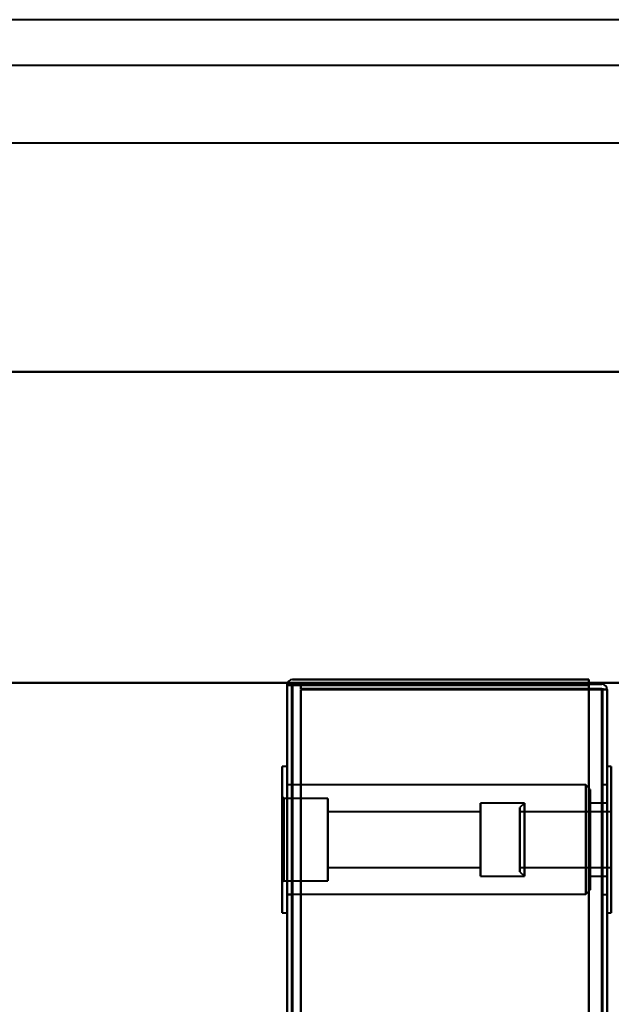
# Model space of a CAD drawing. Header units: millimetres. Extents: x -1392 to 1388, y -239 to 1267.
# Tile 78 of 91: x -505 to -441, y 1103 to 1210. Entities that reach past the tile are written whole.
import ezdxf

# ---------------------------------------------------------------- set-up
doc = ezdxf.new("R2010")
doc.units = ezdxf.units.MM
doc.layers.add('A-GENM', color=13, linetype='Continuous', lineweight=40)
doc.layers.add('G-IMPT', color=8, linetype='Continuous', lineweight=40)

# ---------------------------------------------------------------- blocks, each defined once
blk = doc.blocks.new('Nexa Toit - 2000-762010-Droite')
at = {"layer": 'A-GENM'}
for p, q in [((601.5, 1210.5), (-601.5, 1210.5)), ((601.5, 1210.5), (-601.5, 1210.5)), ((601.5, 1205.5), (-601.5, 1205.5)), ((601.5, 1205.5), (-601.5, 1205.5)), ((601.5, 1197), (-601.5, 1197)), ((601.5, 1197), (-601.5, 1197)), ((-601.5, 1172), (601.5, 1172)), ((601.5, 1172), (-601.5, 1172)), ((601.5, 1172), (-601.5, 1172)), ((-601.5, 1172), (601.5, 1172)), ((601.5, 1138), (-601.5, 1138)), ((-601.5, 1138), (601.5, 1138))]:
    blk.add_line(p, q, dxfattribs=at)
blk = doc.blocks.new('Maintenance r21 - Maintenance r21-762144-Droite')
at = {"layer": 'A-GENM'}
for p, q in [((-476, 1138), (-1392, 1138)), ((-476, 1138), (-1392, 1138)), ((-476, 0), (-476, 1138)), ((-476, 1138), (-476, 0))]:
    blk.add_line(p, q, dxfattribs=at)
blk = doc.blocks.new('NEXA 2000 CALQUES_dwg-762145-Droite')
at = {"layer": 'G-IMPT'}
for p, q in [((-476, 1137.77), (-476, 128.97)), ((-476, 1137.77), (-476, 128.97)), ((-475.4, 1137.77), (-476, 1137.77)), ((-476, 1137.77), (-475.4, 1137.77)), ((-475.4, 1137.77), (-476, 1137.77)), ((-476, 1137.77), (-475.4, 1137.77)), ((-475.4, 1137.77), (-476, 1137.77)), ((-476, 1137.77), (-475.4, 1137.77)), ((-476, 1137.77), (-475.4, 1137.77)), ((-475.4, 1137.77), (-476, 1137.77)), ((-441, 1137.27), (-441.6, 1137.27)), ((-441.6, 1137.27), (-441, 1137.27)), ((-441.6, 1137.27), (-441, 1137.27)), ((-441, 1137.27), (-441.6, 1137.27)), ((-441, 1137.27), (-441.6, 1137.27)), ((-441.6, 1137.27), (-441, 1137.27)), ((-441.6, 1137.27), (-441, 1137.27)), ((-441, 1137.27), (-441.6, 1137.27)), ((-441, 129.47), (-441, 1137.27)), ((-441, 129.47), (-441, 1137.27)), ((-476, 1128.87), (-476.55, 1128.87)), ((-476, 1128.87), (-476.55, 1128.87)), ((-476.55, 1128.87), (-476.55, 1120.87)), ((-476.55, 1112.87), (-476.55, 1128.87)), ((-476.55, 1120.87), (-476.55, 1128.87)), ((-476.55, 1128.87), (-476.55, 1120.87)), ((-476.55, 1112.87), (-476.55, 1128.87)), ((-476.55, 1120.87), (-476.55, 1128.87)), ((-476, 1128.87), (-476, 1120.87)), ((-476, 1128.87), (-476, 1112.87)), ((-476, 1120.87), (-476, 1128.87)), ((-476, 1128.87), (-476, 1112.87)), ((-476, 1128.87), (-476, 1120.87)), ((-476, 1120.87), (-476, 1128.87)), ((-440.55, 1128.87), (-441, 1128.87)), ((-440.55, 1128.87), (-441, 1128.87)), ((-441, 1112.87), (-441, 1128.87)), ((-441, 1120.87), (-441, 1128.87)), ((-441, 1128.87), (-441, 1120.87)), ((-441, 1112.87), (-441, 1128.87)), ((-441, 1120.87), (-441, 1128.87)), ((-441, 1128.87), (-441, 1120.87)), ((-440.55, 1128.87), (-440.55, 1120.87)), ((-440.55, 1120.87), (-440.55, 1128.87)), ((-440.55, 1128.87), (-440.55, 1112.87)), ((-440.55, 1128.87), (-440.55, 1120.87)), ((-475.5, 1126.87), (-476, 1126.87)), ((-475.5, 1126.87), (-476, 1126.87)), ((-476, 1126.87), (-476, 1120.87)), ((-476, 1126.87), (-476, 1120.87)), ((-475.5, 1120.87), (-475.5, 1126.87)), ((-475.5, 1126.87), (-475.5, 1120.87)), ((-475.5, 1120.87), (-475.5, 1126.87)), ((-475.5, 1126.87), (-475.5, 1120.87)), ((-441, 1126.87), (-441.5, 1126.87)), ((-441, 1126.87), (-441.5, 1126.87)), ((-441.5, 1126.87), (-441.5, 1120.87)), ((-441.5, 1120.87), (-441.5, 1126.87)), ((-441.5, 1126.87), (-441.5, 1120.87)), ((-441.5, 1120.87), (-441.5, 1126.87)), ((-441, 1126.87), (-441, 1120.87)), ((-441, 1120.87), (-441, 1126.87)), ((-441, 1126.87), (-441, 1120.87)), ((-441, 1120.87), (-441, 1126.87)), ((-443.35, 1126.85), (-476, 1126.85)), ((-443.35, 1126.85), (-476, 1126.85)), ((-476, 1114.9), (-476, 1126.85)), ((-476, 1114.9), (-476, 1126.85)), ((-476, 1114.9), (-476, 1126.85)), ((-476, 1114.9), (-476, 1126.85)), ((-442.85, 1126.35), (-443.35, 1126.85)), ((-442.85, 1126.35), (-443.35, 1126.85)), ((-443.35, 1114.9), (-443.35, 1126.85)), ((-443.35, 1114.9), (-443.35, 1126.85)), ((-443.35, 1126.85), (-443.35, 1114.9)), ((-443.35, 1126.85), (-443.35, 1114.9)), ((-443.35, 1114.9), (-443.35, 1126.85)), ((-443.35, 1114.9), (-443.35, 1126.85)), ((-443.35, 1126.85), (-443.35, 1114.9)), ((-443.35, 1126.85), (-443.35, 1114.9)), ((-442.85, 1115.4), (-442.85, 1126.35)), ((-442.85, 1115.4), (-442.85, 1126.35)), ((-442.85, 1126.35), (-442.85, 1115.4)), ((-442.85, 1126.35), (-442.85, 1115.4)), ((-442.85, 1115.4), (-442.85, 1126.35)), ((-442.85, 1115.4), (-442.85, 1126.35)), ((-442.85, 1126.35), (-442.85, 1115.4)), ((-442.85, 1126.35), (-442.85, 1115.4)), ((-476.35, 1125.37), (-476.55, 1125.57)), ((-476.35, 1125.37), (-476.55, 1125.57)), ((-476.55, 1125.57), (-476.55, 1116.17)), ((-476.55, 1125.57), (-476.55, 1116.17)), ((-476.55, 1116.17), (-476.55, 1125.57)), ((-476.55, 1116.17), (-476.55, 1125.57)), ((-476.55, 1125.57), (-476.55, 1116.17)), ((-476.55, 1125.57), (-476.55, 1116.17)), ((-476.55, 1116.17), (-476.55, 1125.57)), ((-476.55, 1116.17), (-476.55, 1125.57)), ((-471.55, 1125.37), (-476.35, 1125.37)), ((-471.55, 1125.37), (-476.35, 1125.37)), ((-476.35, 1125.37), (-476.35, 1116.37)), ((-476.35, 1125.37), (-476.35, 1116.37)), ((-476.35, 1116.37), (-476.35, 1125.37)), ((-476.35, 1116.37), (-476.35, 1125.37)), ((-476.35, 1125.37), (-476.35, 1116.37)), ((-476.35, 1125.37), (-476.35, 1116.37)), ((-476.35, 1116.37), (-476.35, 1125.37)), ((-476.35, 1116.37), (-476.35, 1125.37)), ((-471.55, 1125.37), (-471.55, 1120.87)), ((-471.55, 1116.37), (-471.55, 1125.37)), ((-471.55, 1120.87), (-471.55, 1125.37)), ((-471.55, 1125.37), (-471.55, 1120.87)), ((-471.55, 1116.37), (-471.55, 1125.37)), ((-471.55, 1120.87), (-471.55, 1125.37)), ((-450.05, 1124.87), (-454.85, 1124.87)), ((-450.05, 1124.87), (-454.85, 1124.87)), ((-454.85, 1124.87), (-454.85, 1124.74)), ((-454.85, 1124.87), (-454.85, 1117)), ((-454.85, 1116.87), (-454.85, 1124.87)), ((-454.85, 1116.87), (-454.85, 1124.87)), ((-454.85, 1124.87), (-454.85, 1117)), ((-454.85, 1116.87), (-454.85, 1124.87)), ((-454.85, 1116.87), (-454.85, 1124.87)), ((-454.85, 1124.74), (-454.85, 1116.87)), ((-454.85, 1124.74), (-454.85, 1116.87)), ((-450.05, 1124.87), (-450.55, 1124.37)), ((-450.05, 1124.87), (-450.55, 1124.37)), ((-450.05, 1117), (-450.05, 1124.87)), ((-450.05, 1124.87), (-450.05, 1117)), ((-450.05, 1120.87), (-450.05, 1124.87)), ((-450.05, 1124.87), (-450.05, 1120.87)), ((-450.05, 1120.87), (-450.05, 1124.74)), ((-450.05, 1124.74), (-450.05, 1120.87)), ((-450.05, 1116.87), (-450.05, 1124.74)), ((-450.05, 1124.74), (-450.05, 1116.87)), ((-441, 1124.87), (-442.85, 1124.87)), ((-441, 1124.87), (-442.85, 1124.87)), ((-442.85, 1124.87), (-442.85, 1116.87)), ((-442.85, 1124.87), (-442.85, 1116.87)), ((-442.85, 1117), (-442.85, 1124.87)), ((-442.85, 1124.87), (-442.85, 1116.87)), ((-442.85, 1124.87), (-442.85, 1116.87)), ((-442.85, 1117), (-442.85, 1124.87)), ((-442.85, 1124.74), (-442.85, 1124.87)), ((-442.85, 1116.87), (-442.85, 1124.74)), ((-442.85, 1116.87), (-442.85, 1124.74)), ((-441, 1124.87), (-441, 1117)), ((-441, 1117), (-441, 1124.87)), ((-441, 1124.87), (-441, 1117)), ((-441, 1117), (-441, 1124.87)), ((-441, 1124.74), (-441, 1116.87)), ((-441, 1116.87), (-441, 1124.74)), ((-441, 1124.74), (-441, 1116.87)), ((-441, 1116.87), (-441, 1124.74)), ((-454.85, 1123.92), (-471.55, 1123.92)), ((-454.85, 1123.92), (-471.55, 1123.92)), ((-471.55, 1123.92), (-471.55, 1117.92)), ((-471.55, 1117.82), (-471.55, 1123.92)), ((-471.55, 1117.82), (-471.55, 1123.92)), ((-471.55, 1123.92), (-471.55, 1123.82)), ((-471.55, 1123.92), (-471.55, 1117.92)), ((-471.55, 1117.82), (-471.55, 1123.92)), ((-471.55, 1117.82), (-471.55, 1123.92)), ((-471.55, 1123.82), (-471.55, 1117.82)), ((-471.55, 1123.82), (-471.55, 1117.82)), ((-454.85, 1123.92), (-454.85, 1117.82)), ((-454.85, 1123.92), (-454.85, 1117.82)), ((-454.85, 1117.92), (-454.85, 1123.92)), ((-454.85, 1123.82), (-454.85, 1123.92)), ((-454.85, 1123.92), (-454.85, 1117.82)), ((-454.85, 1123.92), (-454.85, 1117.82)), ((-454.85, 1117.92), (-454.85, 1123.92)), ((-454.85, 1117.82), (-454.85, 1123.82)), ((-454.85, 1117.82), (-454.85, 1123.82)), ((-450.55, 1117.49), (-450.55, 1124.37)), ((-450.55, 1124.37), (-450.55, 1117.49)), ((-450.55, 1117.49), (-450.55, 1124.37)), ((-450.55, 1124.37), (-450.55, 1117.49)), ((-450.55, 1117.37), (-450.55, 1124.26)), ((-450.55, 1124.26), (-450.55, 1117.37)), ((-450.55, 1117.37), (-450.55, 1124.26)), ((-450.55, 1124.26), (-450.55, 1117.37)), ((-440.55, 1123.92), (-450.55, 1123.92)), ((-440.55, 1123.92), (-450.55, 1123.92)), ((-450.55, 1120.1), (-450.55, 1123.92)), ((-450.55, 1123.92), (-450.55, 1121.65)), ((-450.55, 1120.1), (-450.55, 1123.92)), ((-450.55, 1123.92), (-450.55, 1117.92)), ((-450.55, 1123.82), (-450.55, 1117.82)), ((-450.55, 1123.82), (-450.55, 1120.1)), ((-440.55, 1117.92), (-440.55, 1123.92)), ((-440.55, 1123.92), (-440.55, 1120.1)), ((-440.55, 1120.1), (-440.55, 1123.82)), ((-450.55, 1117.82), (-450.55, 1121.65)), ((-450.55, 1121.65), (-450.55, 1117.92)), ((-450.55, 1117.82), (-450.55, 1121.65)), ((-440.55, 1121.65), (-440.55, 1117.82)), ((-476.55, 1120.87), (-476.55, 1112.87)), ((-476.55, 1112.87), (-476.55, 1120.87)), ((-476.55, 1120.87), (-476.55, 1112.87)), ((-476.55, 1112.87), (-476.55, 1120.87)), ((-476, 1120.87), (-476, 1114.87)), ((-476, 1120.87), (-476, 1112.87)), ((-476, 1112.87), (-476, 1120.87)), ((-476, 1120.87), (-476, 1114.87)), ((-476, 1120.87), (-476, 1112.87)), ((-476, 1112.87), (-476, 1120.87)), ((-475.5, 1114.87), (-475.5, 1120.87)), ((-475.5, 1120.87), (-475.5, 1114.87)), ((-475.5, 1114.87), (-475.5, 1120.87)), ((-475.5, 1120.87), (-475.5, 1114.87)), ((-471.55, 1120.87), (-471.55, 1116.37)), ((-471.55, 1116.37), (-471.55, 1120.87)), ((-471.55, 1120.87), (-471.55, 1116.37)), ((-471.55, 1116.37), (-471.55, 1120.87)), ((-450.05, 1116.87), (-450.05, 1120.87)), ((-450.05, 1120.87), (-450.05, 1116.87)), ((-450.05, 1117), (-450.05, 1120.87)), ((-450.05, 1120.87), (-450.05, 1117)), ((-441.5, 1120.87), (-441.5, 1114.87)), ((-441.5, 1114.87), (-441.5, 1120.87)), ((-441.5, 1120.87), (-441.5, 1114.87)), ((-441.5, 1114.87), (-441.5, 1120.87)), ((-441, 1120.87), (-441, 1114.87)), ((-441, 1114.87), (-441, 1120.87)), ((-441, 1112.87), (-441, 1120.87)), ((-441, 1120.87), (-441, 1112.87)), ((-441, 1120.87), (-441, 1114.87)), ((-441, 1114.87), (-441, 1120.87)), ((-441, 1112.87), (-441, 1120.87)), ((-441, 1120.87), (-441, 1112.87)), ((-440.55, 1120.87), (-440.55, 1112.87)), ((-440.55, 1112.87), (-440.55, 1120.87)), ((-440.55, 1120.87), (-440.55, 1112.87)), ((-450.55, 1120.1), (-450.55, 1117.82)), ((-440.55, 1117.82), (-440.55, 1120.1)), ((-471.55, 1117.92), (-471.55, 1117.82)), ((-471.55, 1117.82), (-454.85, 1117.82)), ((-471.55, 1117.82), (-454.85, 1117.82)), ((-454.85, 1117.82), (-454.85, 1117.92)), ((-450.55, 1117.82), (-440.55, 1117.82)), ((-450.55, 1117.82), (-440.55, 1117.82)), ((-450.55, 1117.37), (-450.05, 1116.87)), ((-450.55, 1117.37), (-450.05, 1116.87)), ((-476.55, 1116.17), (-476.35, 1116.37)), ((-476.55, 1116.17), (-476.35, 1116.37)), ((-476.35, 1116.37), (-471.55, 1116.37)), ((-476.35, 1116.37), (-471.55, 1116.37)), ((-454.85, 1117), (-454.85, 1116.87)), ((-454.85, 1116.87), (-450.05, 1116.87)), ((-454.85, 1116.87), (-450.05, 1116.87)), ((-442.85, 1116.87), (-442.85, 1117)), ((-442.85, 1116.87), (-441, 1116.87)), ((-442.85, 1116.87), (-441, 1116.87)), ((-443.35, 1114.9), (-442.85, 1115.4)), ((-443.35, 1114.9), (-442.85, 1115.4)), ((-476, 1114.9), (-443.35, 1114.9)), ((-476, 1114.9), (-443.35, 1114.9)), ((-476, 1114.87), (-475.5, 1114.87)), ((-476, 1114.87), (-475.5, 1114.87)), ((-441.5, 1114.87), (-441, 1114.87)), ((-441.5, 1114.87), (-441, 1114.87)), ((-476.55, 1112.87), (-476, 1112.87)), ((-476.55, 1112.87), (-476, 1112.87)), ((-441, 1112.87), (-440.55, 1112.87)), ((-441, 1112.87), (-440.55, 1112.87))]:
    blk.add_line(p, q, dxfattribs=at)
at = {"layer": 'G-IMPT', "flags": 128}
for points in [[(-476, 1137.77), (-475.86, 1137.78), (-475.73, 1137.8), (-475.59, 1137.81), (-475.45, 1137.82)], [(-475.45, 1137.82), (-475.59, 1137.81), (-475.73, 1137.8), (-475.86, 1137.78), (-476, 1137.77)], [(-475.45, 1137.82), (-475.59, 1137.81), (-475.73, 1137.8), (-475.86, 1137.78), (-476, 1137.77)], [(-476, 1137.77), (-475.86, 1137.78), (-475.73, 1137.8), (-475.59, 1137.81), (-475.45, 1137.82)], [(-475.45, 1137.77), (-475.59, 1137.77), (-475.73, 1137.77), (-475.86, 1137.77), (-476, 1137.77)], [(-476, 1137.77), (-476, 885.57), (-476, 633.37), (-476, 381.17), (-476, 128.97)], [(-476, 1137.77), (-476, 885.57), (-476, 633.37), (-476, 381.17), (-476, 128.97)], [(-476, 128.97), (-476, 381.17), (-476, 633.37), (-476, 885.57), (-476, 1137.77)], [(-476, 1137.77), (-475.86, 1137.77), (-475.73, 1137.77), (-475.59, 1137.77), (-475.45, 1137.77)], [(-476, 128.97), (-476, 381.17), (-476, 633.37), (-476, 885.57), (-476, 1137.77)], [(-476, 1137.77), (-475.86, 1137.77), (-475.73, 1137.77), (-475.59, 1137.77), (-475.45, 1137.77)], [(-476, 128.97), (-476, 381.17), (-476, 633.37), (-476, 885.57), (-476, 1137.77)], [(-476, 128.97), (-476, 381.17), (-476, 633.37), (-476, 885.57), (-476, 1137.77)], [(-476, 1137.77), (-476, 885.57), (-476, 633.37), (-476, 381.17), (-476, 128.97)], [(-476, 1137.77), (-476, 885.57), (-476, 633.37), (-476, 381.17), (-476, 128.97)], [(-475.45, 1137.77), (-475.59, 1137.77), (-475.73, 1137.77), (-475.86, 1137.77), (-476, 1137.77)], [(-475.5, 128.97), (-475.5, 381.17), (-475.5, 633.37), (-475.5, 885.57), (-475.5, 1137.77)], [(-475.5, 1137.77), (-475.5, 885.57), (-475.5, 633.37), (-475.5, 381.17), (-475.5, 128.97)], [(-475.5, 1137.77), (-475.5, 885.57), (-475.5, 633.37), (-475.5, 381.17), (-475.5, 128.97)], [(-475.5, 128.97), (-475.5, 381.17), (-475.5, 633.37), (-475.5, 885.57), (-475.5, 1137.77)], [(-475.45, 1137.82), (-467.34, 1137.83), (-459.23, 1137.85), (-451.11, 1137.86), (-443, 1137.87)], [(-443, 1137.87), (-451.11, 1137.86), (-459.23, 1137.85), (-467.34, 1137.83), (-475.45, 1137.82)], [(-443, 1137.87), (-451.11, 1137.86), (-459.23, 1137.85), (-467.34, 1137.83), (-475.45, 1137.82)], [(-475.45, 1137.82), (-467.34, 1137.83), (-459.23, 1137.85), (-451.11, 1137.86), (-443, 1137.87)], [(-443, 1137.77), (-451.11, 1137.77), (-459.23, 1137.77), (-467.34, 1137.77), (-475.45, 1137.77)], [(-475.45, 1137.77), (-467.34, 1137.77), (-459.23, 1137.77), (-451.11, 1137.77), (-443, 1137.77)], [(-475.45, 1137.77), (-467.34, 1137.77), (-459.23, 1137.77), (-451.11, 1137.77), (-443, 1137.77)], [(-443, 1137.77), (-451.11, 1137.77), (-459.23, 1137.77), (-467.34, 1137.77), (-475.45, 1137.77)], [(-443, 1138.37), (-451.1, 1138.37), (-459.2, 1138.37), (-467.3, 1138.37), (-475.4, 1138.37)], [(-443, 1138.37), (-451.1, 1138.37), (-459.2, 1138.37), (-467.3, 1138.37), (-475.4, 1138.37)], [(-475.4, 1138.37), (-467.3, 1138.37), (-459.2, 1138.37), (-451.1, 1138.37), (-443, 1138.37)], [(-475.4, 1138.37), (-467.3, 1138.37), (-459.2, 1138.37), (-451.1, 1138.37), (-443, 1138.37)], [(-475.4, 1138.37), (-467.3, 1138.37), (-459.2, 1138.37), (-451.1, 1138.37), (-443, 1138.37)], [(-443, 1138.37), (-451.1, 1138.37), (-459.2, 1138.37), (-467.3, 1138.37), (-475.4, 1138.37)], [(-475.4, 1138.37), (-467.3, 1138.37), (-459.2, 1138.37), (-451.1, 1138.37), (-443, 1138.37)], [(-443, 1138.37), (-451.1, 1138.37), (-459.2, 1138.37), (-467.3, 1138.37), (-475.4, 1138.37)], [(-443, 1137.87), (-451.1, 1137.87), (-459.2, 1137.87), (-467.3, 1137.87), (-475.4, 1137.87)], [(-475.4, 1137.87), (-467.3, 1137.87), (-459.2, 1137.87), (-451.1, 1137.87), (-443, 1137.87)], [(-443, 1137.87), (-451.1, 1137.87), (-459.2, 1137.87), (-467.3, 1137.87), (-475.4, 1137.87)], [(-475.4, 1137.87), (-467.3, 1137.87), (-459.2, 1137.87), (-451.1, 1137.87), (-443, 1137.87)], [(-475.4, 128.97), (-475.4, 381.17), (-475.4, 633.37), (-475.4, 885.57), (-475.4, 1137.77)], [(-475.4, 1137.77), (-467.3, 1137.77), (-459.2, 1137.77), (-451.1, 1137.77), (-443, 1137.77)], [(-475.4, 1137.77), (-467.3, 1137.77), (-459.2, 1137.77), (-451.1, 1137.77), (-443, 1137.77)], [(-443, 1137.77), (-451.1, 1137.77), (-459.2, 1137.77), (-467.3, 1137.77), (-475.4, 1137.77)], [(-475.4, 1137.77), (-475.4, 885.57), (-475.4, 633.37), (-475.4, 381.17), (-475.4, 128.97)], [(-475.4, 128.97), (-475.4, 381.17), (-475.4, 633.37), (-475.4, 885.57), (-475.4, 1137.77)], [(-443, 1137.77), (-451.1, 1137.77), (-459.2, 1137.77), (-467.3, 1137.77), (-475.4, 1137.77)], [(-475.4, 1137.77), (-475.4, 885.57), (-475.4, 633.37), (-475.4, 381.17), (-475.4, 128.97)], [(-443, 1137.77), (-451.1, 1137.77), (-459.2, 1137.77), (-467.3, 1137.77), (-475.4, 1137.77)], [(-475.4, 1137.77), (-475.4, 885.57), (-475.4, 633.37), (-475.4, 381.17), (-475.4, 128.97)], [(-475.4, 128.97), (-475.4, 381.17), (-475.4, 633.37), (-475.4, 885.57), (-475.4, 1137.77)], [(-475.4, 1137.77), (-467.3, 1137.77), (-459.2, 1137.77), (-451.1, 1137.77), (-443, 1137.77)], [(-443, 1137.77), (-451.1, 1137.77), (-459.2, 1137.77), (-467.3, 1137.77), (-475.4, 1137.77)], [(-475.4, 1137.77), (-475.4, 885.57), (-475.4, 633.37), (-475.4, 381.17), (-475.4, 128.97)], [(-475.4, 128.97), (-475.4, 381.17), (-475.4, 633.37), (-475.4, 885.57), (-475.4, 1137.77)], [(-475.4, 1137.77), (-467.3, 1137.77), (-459.2, 1137.77), (-451.1, 1137.77), (-443, 1137.77)], [(-443, 1137.77), (-451.1, 1137.77), (-459.2, 1137.77), (-467.3, 1137.77), (-475.4, 1137.77)], [(-475.4, 1137.77), (-475.4, 885.57), (-475.4, 633.37), (-475.4, 381.17), (-475.4, 128.97)], [(-475.4, 128.97), (-475.4, 381.17), (-475.4, 633.37), (-475.4, 885.57), (-475.4, 1137.77)], [(-475.4, 1137.77), (-467.3, 1137.77), (-459.2, 1137.77), (-451.1, 1137.77), (-443, 1137.77)], [(-475.4, 128.97), (-475.4, 381.17), (-475.4, 633.37), (-475.4, 885.57), (-475.4, 1137.77)], [(-475.4, 1137.77), (-467.3, 1137.77), (-459.2, 1137.77), (-451.1, 1137.77), (-443, 1137.77)], [(-443, 1137.77), (-451.1, 1137.77), (-459.2, 1137.77), (-467.3, 1137.77), (-475.4, 1137.77)], [(-475.4, 1137.77), (-475.4, 885.57), (-475.4, 633.37), (-475.4, 381.17), (-475.4, 128.97)], [(-443, 1137.87), (-450.87, 1137.87), (-458.75, 1137.87), (-466.63, 1137.87), (-474.5, 1137.87)], [(-474.5, 1137.87), (-474.5, 1137.75), (-474.5, 1137.62), (-474.5, 1137.5), (-474.5, 1137.37)], [(-474.5, 1137.37), (-474.5, 1137.5), (-474.5, 1137.62), (-474.5, 1137.75), (-474.5, 1137.87)], [(-474.5, 1137.87), (-474.5, 1137.75), (-474.5, 1137.62), (-474.5, 1137.5), (-474.5, 1137.37)], [(-474.5, 1137.37), (-474.5, 1137.5), (-474.5, 1137.62), (-474.5, 1137.75), (-474.5, 1137.87)], [(-474.5, 1137.87), (-466.63, 1137.87), (-458.75, 1137.87), (-450.87, 1137.87), (-443, 1137.87)], [(-474.5, 1137.87), (-466.63, 1137.87), (-458.75, 1137.87), (-450.87, 1137.87), (-443, 1137.87)], [(-443, 1137.87), (-450.87, 1137.87), (-458.75, 1137.87), (-466.63, 1137.87), (-474.5, 1137.87)], [(-474.5, 1137.37), (-474.5, 1137.5), (-474.5, 1137.62), (-474.5, 1137.75), (-474.5, 1137.87)], [(-474.5, 1137.87), (-474.5, 1137.75), (-474.5, 1137.62), (-474.5, 1137.5), (-474.5, 1137.37)], [(-474.5, 1137.37), (-474.5, 1137.5), (-474.5, 1137.62), (-474.5, 1137.75), (-474.5, 1137.87)], [(-474.5, 1137.87), (-466.63, 1137.87), (-458.75, 1137.87), (-450.87, 1137.87), (-443, 1137.87)], [(-443, 1137.87), (-450.87, 1137.87), (-458.75, 1137.87), (-466.63, 1137.87), (-474.5, 1137.87)], [(-474.5, 1137.87), (-474.5, 1137.75), (-474.5, 1137.62), (-474.5, 1137.5), (-474.5, 1137.37)], [(-443, 1137.87), (-450.87, 1137.87), (-458.75, 1137.87), (-466.63, 1137.87), (-474.5, 1137.87)], [(-474.5, 1137.87), (-466.63, 1137.87), (-458.75, 1137.87), (-450.87, 1137.87), (-443, 1137.87)], [(-443, 1137.87), (-443, 1138), (-443, 1138.12), (-443, 1138.25), (-443, 1138.37)], [(-443, 1137.87), (-443, 1138), (-443, 1138.12), (-443, 1138.25), (-443, 1138.37)], [(-443, 1138.37), (-443, 1138.25), (-443, 1138.12), (-443, 1138), (-443, 1137.87)], [(-443, 1138.37), (-443, 1138.25), (-443, 1138.12), (-443, 1138), (-443, 1137.87)], [(-443, 1138.37), (-443, 1138.25), (-443, 1138.12), (-443, 1138), (-443, 1137.87)], [(-443, 1137.87), (-443, 1138), (-443, 1138.12), (-443, 1138.25), (-443, 1138.37)], [(-443, 1138.37), (-443, 1138.25), (-443, 1138.12), (-443, 1138), (-443, 1137.87)], [(-443, 1137.87), (-443, 1138), (-443, 1138.12), (-443, 1138.25), (-443, 1138.37)], [(-441.6, 1137.87), (-441.95, 1137.87), (-442.3, 1137.87), (-442.65, 1137.87), (-443, 1137.87)], [(-443, 1137.87), (-442.65, 1137.87), (-442.3, 1137.87), (-441.95, 1137.87), (-441.6, 1137.87)], [(-441.6, 1137.87), (-441.95, 1137.87), (-442.3, 1137.87), (-442.65, 1137.87), (-443, 1137.87)], [(-443, 1137.87), (-442.65, 1137.87), (-442.3, 1137.87), (-441.95, 1137.87), (-441.6, 1137.87)], [(-443, 1137.87), (-442.65, 1137.87), (-442.3, 1137.87), (-441.95, 1137.87), (-441.6, 1137.87)], [(-441.6, 1137.87), (-441.95, 1137.87), (-442.3, 1137.87), (-442.65, 1137.87), (-443, 1137.87)], [(-443, 1137.87), (-442.65, 1137.87), (-442.3, 1137.87), (-441.95, 1137.87), (-441.6, 1137.87)], [(-441.6, 1137.87), (-441.95, 1137.87), (-442.3, 1137.87), (-442.65, 1137.87), (-443, 1137.87)], [(-443, 1137.27), (-443, 1137.4), (-443, 1137.52), (-443, 1137.65), (-443, 1137.77)], [(-443, 1137.77), (-443, 885.57), (-443, 633.37), (-443, 381.17), (-443, 128.97)], [(-443, 1137.77), (-443, 1137.65), (-443, 1137.52), (-443, 1137.4), (-443, 1137.27)], [(-443, 128.97), (-443, 381.17), (-443, 633.37), (-443, 885.57), (-443, 1137.77)], [(-443, 1137.27), (-443, 1137.4), (-443, 1137.52), (-443, 1137.65), (-443, 1137.77)], [(-443, 1137.77), (-443, 1137.65), (-443, 1137.52), (-443, 1137.4), (-443, 1137.27)], [(-443, 1008.67), (-443, 1040.95), (-443, 1073.22), (-443, 1105.5), (-443, 1137.77)], [(-443, 1137.77), (-443, 1105.5), (-443, 1073.22), (-443, 1040.95), (-443, 1008.67)], [(-443, 1137.77), (-443, 1137.65), (-443, 1137.52), (-443, 1137.4), (-443, 1137.27)], [(-443, 128.97), (-443, 381.17), (-443, 633.37), (-443, 885.57), (-443, 1137.77)], [(-443, 1137.27), (-443, 1137.4), (-443, 1137.52), (-443, 1137.65), (-443, 1137.77)], [(-443, 1137.77), (-443, 885.57), (-443, 633.37), (-443, 381.17), (-443, 128.97)], [(-443, 1137.77), (-443, 1137.65), (-443, 1137.52), (-443, 1137.4), (-443, 1137.27)], [(-443, 1137.27), (-443, 1137.4), (-443, 1137.52), (-443, 1137.65), (-443, 1137.77)], [(-443, 1137.77), (-443, 1105.5), (-443, 1073.22), (-443, 1040.95), (-443, 1008.67)], [(-443, 1008.67), (-443, 1040.95), (-443, 1073.22), (-443, 1105.5), (-443, 1137.77)], [(-441.6, 1137.37), (-449.82, 1137.37), (-458.05, 1137.37), (-466.27, 1137.37), (-474.5, 1137.37)], [(-474.5, 1137.37), (-466.27, 1137.37), (-458.05, 1137.37), (-449.82, 1137.37), (-441.6, 1137.37)], [(-474.5, 1137.37), (-466.26, 1137.36), (-458.02, 1137.35), (-449.79, 1137.33), (-441.55, 1137.32)], [(-441.55, 1137.32), (-449.79, 1137.33), (-458.02, 1137.35), (-466.26, 1137.36), (-474.5, 1137.37)], [(-441.6, 1137.37), (-449.82, 1137.37), (-458.05, 1137.37), (-466.27, 1137.37), (-474.5, 1137.37)], [(-474.5, 1137.37), (-466.27, 1137.37), (-458.05, 1137.37), (-449.82, 1137.37), (-441.6, 1137.37)], [(-441.55, 1137.32), (-449.79, 1137.33), (-458.02, 1137.35), (-466.26, 1137.36), (-474.5, 1137.37)], [(-474.5, 1137.37), (-466.26, 1137.36), (-458.02, 1137.35), (-449.79, 1137.33), (-441.55, 1137.32)], [(-474.5, 129.47), (-474.5, 381.42), (-474.5, 633.37), (-474.5, 885.32), (-474.5, 1137.27)], [(-474.5, 1137.27), (-466.27, 1137.27), (-458.05, 1137.27), (-449.82, 1137.27), (-441.6, 1137.27)], [(-474.5, 1137.27), (-474.5, 885.32), (-474.5, 633.37), (-474.5, 381.42), (-474.5, 129.47)], [(-474.5, 129.47), (-474.5, 381.42), (-474.5, 633.37), (-474.5, 885.32), (-474.5, 1137.27)], [(-441.55, 1137.27), (-449.79, 1137.27), (-458.02, 1137.27), (-466.26, 1137.27), (-474.5, 1137.27)], [(-474.5, 1137.27), (-466.63, 1137.27), (-458.75, 1137.27), (-450.87, 1137.27), (-443, 1137.27)], [(-474.5, 1137.27), (-474.5, 885.32), (-474.5, 633.37), (-474.5, 381.42), (-474.5, 129.47)], [(-443, 1137.27), (-450.87, 1137.27), (-458.75, 1137.27), (-466.63, 1137.27), (-474.5, 1137.27)], [(-441.6, 1137.27), (-449.82, 1137.27), (-458.05, 1137.27), (-466.27, 1137.27), (-474.5, 1137.27)], [(-474.5, 1137.27), (-474.5, 885.32), (-474.5, 633.37), (-474.5, 381.42), (-474.5, 129.47)], [(-443, 1137.27), (-450.87, 1137.27), (-458.75, 1137.27), (-466.63, 1137.27), (-474.5, 1137.27)], [(-474.5, 1137.27), (-466.26, 1137.27), (-458.02, 1137.27), (-449.79, 1137.27), (-441.55, 1137.27)], [(-474.5, 129.47), (-474.5, 381.42), (-474.5, 633.37), (-474.5, 885.32), (-474.5, 1137.27)], [(-474.5, 1137.27), (-474.5, 885.32), (-474.5, 633.37), (-474.5, 381.42), (-474.5, 129.47)], [(-474.5, 129.47), (-474.5, 381.42), (-474.5, 633.37), (-474.5, 885.32), (-474.5, 1137.27)], [(-474.5, 1137.27), (-466.63, 1137.27), (-458.75, 1137.27), (-450.87, 1137.27), (-443, 1137.27)], [(-441.6, 1137.27), (-449.82, 1137.27), (-458.05, 1137.27), (-466.27, 1137.27), (-474.5, 1137.27)], [(-474.5, 1137.27), (-474.5, 885.32), (-474.5, 633.37), (-474.5, 381.42), (-474.5, 129.47)], [(-474.5, 129.47), (-474.5, 381.42), (-474.5, 633.37), (-474.5, 885.32), (-474.5, 1137.27)], [(-474.5, 1137.27), (-474.5, 885.32), (-474.5, 633.37), (-474.5, 381.42), (-474.5, 129.47)], [(-443, 1137.27), (-450.87, 1137.27), (-458.75, 1137.27), (-466.63, 1137.27), (-474.5, 1137.27)], [(-474.5, 1137.27), (-466.26, 1137.27), (-458.02, 1137.27), (-449.79, 1137.27), (-441.55, 1137.27)], [(-474.5, 1137.27), (-466.63, 1137.27), (-458.75, 1137.27), (-450.87, 1137.27), (-443, 1137.27)], [(-474.5, 129.47), (-474.5, 381.42), (-474.5, 633.37), (-474.5, 885.32), (-474.5, 1137.27)], [(-474.5, 129.47), (-474.5, 381.42), (-474.5, 633.37), (-474.5, 885.32), (-474.5, 1137.27)], [(-474.5, 1137.27), (-466.27, 1137.27), (-458.05, 1137.27), (-449.82, 1137.27), (-441.6, 1137.27)], [(-474.5, 1137.27), (-474.5, 885.32), (-474.5, 633.37), (-474.5, 381.42), (-474.5, 129.47)], [(-474.5, 129.47), (-474.5, 381.42), (-474.5, 633.37), (-474.5, 885.32), (-474.5, 1137.27)], [(-441.55, 1137.27), (-449.79, 1137.27), (-458.02, 1137.27), (-466.26, 1137.27), (-474.5, 1137.27)], [(-474.5, 1137.27), (-466.63, 1137.27), (-458.75, 1137.27), (-450.87, 1137.27), (-443, 1137.27)], [(-443, 1137.27), (-450.87, 1137.27), (-458.75, 1137.27), (-466.63, 1137.27), (-474.5, 1137.27)], [(-474.5, 1137.27), (-474.5, 885.32), (-474.5, 633.37), (-474.5, 381.42), (-474.5, 129.47)], [(-443, 1137.27), (-443, 885.32), (-443, 633.37), (-443, 381.42), (-443, 129.47)], [(-441.6, 1137.27), (-441.95, 1137.27), (-442.3, 1137.27), (-442.65, 1137.27), (-443, 1137.27)], [(-443, 1137.27), (-442.65, 1137.27), (-442.3, 1137.27), (-441.95, 1137.27), (-441.6, 1137.27)], [(-443, 129.47), (-443, 381.42), (-443, 633.37), (-443, 885.32), (-443, 1137.27)], [(-441.6, 1137.27), (-441.95, 1137.27), (-442.3, 1137.27), (-442.65, 1137.27), (-443, 1137.27)], [(-443, 129.47), (-443, 381.42), (-443, 633.37), (-443, 885.32), (-443, 1137.27)], [(-443, 1137.27), (-442.65, 1137.27), (-442.3, 1137.27), (-441.95, 1137.27), (-441.6, 1137.27)], [(-443, 1137.27), (-443, 885.32), (-443, 633.37), (-443, 381.42), (-443, 129.47)], [(-443, 129.47), (-443, 381.42), (-443, 633.37), (-443, 885.32), (-443, 1137.27)], [(-443, 1137.27), (-442.65, 1137.27), (-442.3, 1137.27), (-441.95, 1137.27), (-441.6, 1137.27)], [(-443, 1137.27), (-443, 885.32), (-443, 633.37), (-443, 381.42), (-443, 129.47)], [(-441.6, 1137.27), (-441.95, 1137.27), (-442.3, 1137.27), (-442.65, 1137.27), (-443, 1137.27)], [(-443, 1137.27), (-442.65, 1137.27), (-442.3, 1137.27), (-441.95, 1137.27), (-441.6, 1137.27)], [(-443, 1137.27), (-443, 885.32), (-443, 633.37), (-443, 381.42), (-443, 129.47)], [(-441.6, 1137.27), (-441.95, 1137.27), (-442.3, 1137.27), (-442.65, 1137.27), (-443, 1137.27)], [(-443, 129.47), (-443, 381.42), (-443, 633.37), (-443, 885.32), (-443, 1137.27)], [(-441.6, 1137.27), (-441.6, 885.32), (-441.6, 633.37), (-441.6, 381.42), (-441.6, 129.47)], [(-441.6, 129.47), (-441.6, 381.42), (-441.6, 633.37), (-441.6, 885.32), (-441.6, 1137.27)], [(-441.6, 1137.27), (-441.6, 885.32), (-441.6, 633.37), (-441.6, 381.42), (-441.6, 129.47)], [(-441.6, 129.47), (-441.6, 381.42), (-441.6, 633.37), (-441.6, 885.32), (-441.6, 1137.27)], [(-441.6, 129.47), (-441.6, 381.42), (-441.6, 633.37), (-441.6, 885.32), (-441.6, 1137.27)], [(-441.6, 1137.27), (-441.6, 885.32), (-441.6, 633.37), (-441.6, 381.42), (-441.6, 129.47)], [(-441.6, 129.47), (-441.6, 381.42), (-441.6, 633.37), (-441.6, 885.32), (-441.6, 1137.27)], [(-441.6, 1137.27), (-441.6, 885.32), (-441.6, 633.37), (-441.6, 381.42), (-441.6, 129.47)], [(-441.6, 129.47), (-441.6, 381.42), (-441.6, 633.37), (-441.6, 885.32), (-441.6, 1137.27)], [(-441.6, 1137.27), (-441.6, 885.32), (-441.6, 633.37), (-441.6, 381.42), (-441.6, 129.47)], [(-441.6, 1137.27), (-441.6, 885.32), (-441.6, 633.37), (-441.6, 381.42), (-441.6, 129.47)], [(-441.6, 129.47), (-441.6, 381.42), (-441.6, 633.37), (-441.6, 885.32), (-441.6, 1137.27)], [(-441.55, 1137.32), (-441.41, 1137.31), (-441.27, 1137.3), (-441.14, 1137.28), (-441, 1137.27)], [(-441, 1137.27), (-441.14, 1137.28), (-441.27, 1137.3), (-441.41, 1137.31), (-441.55, 1137.32)], [(-441, 1137.27), (-441.14, 1137.28), (-441.27, 1137.3), (-441.41, 1137.31), (-441.55, 1137.32)], [(-441.55, 1137.32), (-441.41, 1137.31), (-441.27, 1137.3), (-441.14, 1137.28), (-441, 1137.27)], [(-441, 1137.27), (-441.14, 1137.27), (-441.27, 1137.27), (-441.41, 1137.27), (-441.55, 1137.27)], [(-441.55, 1137.27), (-441.41, 1137.27), (-441.27, 1137.27), (-441.14, 1137.27), (-441, 1137.27)], [(-441.55, 1137.27), (-441.41, 1137.27), (-441.27, 1137.27), (-441.14, 1137.27), (-441, 1137.27)], [(-441, 1137.27), (-441.14, 1137.27), (-441.27, 1137.27), (-441.41, 1137.27), (-441.55, 1137.27)], [(-441.5, 129.47), (-441.5, 381.42), (-441.5, 633.37), (-441.5, 885.32), (-441.5, 1137.27)], [(-441.5, 1137.27), (-441.5, 885.32), (-441.5, 633.37), (-441.5, 381.42), (-441.5, 129.47)], [(-441.5, 1137.27), (-441.5, 885.32), (-441.5, 633.37), (-441.5, 381.42), (-441.5, 129.47)], [(-441.5, 129.47), (-441.5, 381.42), (-441.5, 633.37), (-441.5, 885.32), (-441.5, 1137.27)], [(-441, 129.47), (-441, 381.42), (-441, 633.37), (-441, 885.32), (-441, 1137.27)], [(-441, 1137.27), (-441, 885.32), (-441, 633.37), (-441, 381.42), (-441, 129.47)], [(-441, 129.47), (-441, 381.42), (-441, 633.37), (-441, 885.32), (-441, 1137.27)], [(-441, 1137.27), (-441, 885.32), (-441, 633.37), (-441, 381.42), (-441, 129.47)], [(-441, 1137.27), (-441, 885.32), (-441, 633.37), (-441, 381.42), (-441, 129.47)], [(-441, 129.47), (-441, 381.42), (-441, 633.37), (-441, 885.32), (-441, 1137.27)], [(-441, 1137.27), (-441, 885.32), (-441, 633.37), (-441, 381.42), (-441, 129.47)], [(-441, 129.47), (-441, 381.42), (-441, 633.37), (-441, 885.32), (-441, 1137.27)]]:
    blk.add_lwpolyline(points, dxfattribs=at)
at = {"layer": 'G-IMPT'}
for centre, start, end in [((-475.4, 1137.77), 90, 180), ((-475.4, 1137.77), 90, 180), ((-475.4, 1137.77), 90, 180), ((-475.4, 1137.77), 90, 180), ((-475.4, 1137.77), 90, 180), ((-475.4, 1137.77), 90, 180), ((-475.4, 1137.77), 90, 180), ((-475.4, 1137.77), 90, 180), ((-441.6, 1137.27), 0, 90), ((-441.6, 1137.27), 0, 90), ((-441.6, 1137.27), 0, 90), ((-441.6, 1137.27), 0, 90), ((-441.6, 1137.27), 0, 90), ((-441.6, 1137.27), 0, 90), ((-441.6, 1137.27), 0, 90), ((-441.6, 1137.27), 0, 90)]:
    blk.add_arc(centre, 0.6, start, end, dxfattribs=at)

msp = doc.modelspace()

# ---------------------------------------------------------------- block references
at = {"layer": 'A-GENM'}
for name in ['Nexa Toit - 2000-762010-Droite', 'Maintenance r21 - Maintenance r21-762144-Droite']:
    msp.add_blockref(name, (0, 0), dxfattribs=at)
at = {"layer": 'G-IMPT'}
msp.add_blockref('NEXA 2000 CALQUES_dwg-762145-Droite', (0, 0), dxfattribs=at)

doc.saveas('drawing.dxf')
